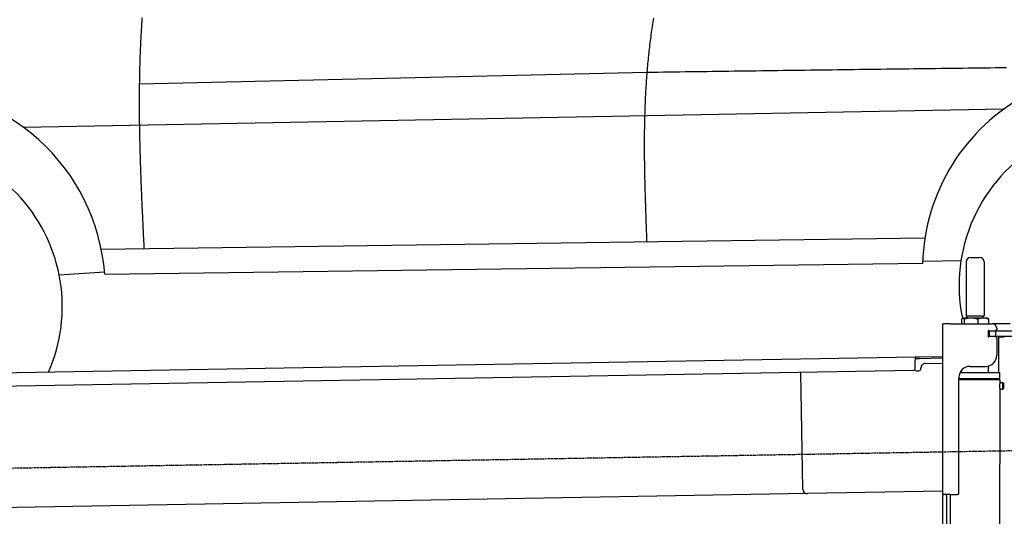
# Model space of a CAD drawing. Extents: x 562 to 7231, y 5417 to 12926.
# Tile 38 of 61: x 2393 to 4585, y 10174 to 11279. Entities that reach past the tile are written whole.
import ezdxf

# ---------------------------------------------------------------- set-up
doc = ezdxf.new("R2010")
doc.units = 0
doc.linetypes.add('GEN3', pattern=[6.25, 5, -1.25])
doc.layers.get('0').update_dxf_attribs({"linetype": 'CONTINUOUS'})
doc.layers.add('3', color=6, linetype='GEN3')
doc.layers.add('CAR', color=10, linetype='CONTINUOUS')

msp = doc.modelspace()

# ---------------------------------------------------------------- linework, layer by layer
for p, q in [((4499.567, 10739.979), (4499.567, 10619.979)), ((4509.567, 10749.979), (4529.567, 10749.979)), ((4539.567, 10739.979), (4539.567, 10619.979)), ((4489.65, 10612.523), (4489.65, 10602.479)), ((4492.067, 10614.979), (4491.606, 10614.713)), ((4492.52, 10614.979), (4492.067, 10614.979)), ((4510.348, 10614.979), (4492.52, 10614.979)), ((4495.389, 10612.523), (4495.389, 10602.479)), ((4499.567, 10619.979), (4539.567, 10619.979)), ((4501.567, 10614.979), (4501.567, 10619.979)), ((4537.395, 10614.979), (4510.348, 10614.979)), ((4525.306, 10612.523), (4525.306, 10602.479)), ((4547.067, 10614.979), (4537.395, 10614.979)), ((4537.567, 10614.979), (4537.567, 10619.979)), ((4547.067, 10614.979), (4547.527, 10614.713)), ((4549.483, 10612.523), (4549.483, 10602.479)), ((4447.567, 10222.479), (4447.567, 10602.479)), ((4463.567, 10602.479), (4447.567, 10602.479)), ((4447.567, 10222.479), (4447.567, 10602.479)), ((4463.567, 10602.479), (4557.567, 10602.479)), ((4550.567, 10585.979), (4548.701, 10585.979)), ((4550.567, 10585.979), (4551.567, 10585.979)), ((4550.567, 10585.979), (4550.567, 10573.979)), ((4564.567, 10585.979), (4551.567, 10585.979)), ((4552.212, 10586.479), (4564.567, 10586.479)), ((4597.567, 10602.479), (4557.567, 10602.479)), ((4564.567, 10585.979), (4565.567, 10585.979)), ((4567.737, 10585.979), (4565.567, 10585.979)), ((4565.567, 10573.979), (4565.567, 10585.979)), ((4567.567, 10592.479), (4567.567, 10589.479)), ((4603.396, 10585.979), (4567.737, 10585.979)), ((4548.681, 10573.979), (4548.567, 10573.979)), ((4550.567, 10573.979), (4548.681, 10573.979)), ((4549.567, 10576.625), (4549.567, 10583.833)), ((4551.567, 10573.979), (4550.567, 10573.979)), ((4552.212, 10573.979), (4551.567, 10573.979)), ((4564.567, 10573.979), (4552.212, 10573.979)), ((4565.567, 10573.979), (4564.567, 10573.979)), ((4565.567, 10573.979), (4567.737, 10573.979)), ((4567.567, 10570.979), (4567.567, 10532.479)), ((4603.396, 10573.979), (4567.737, 10573.979)), ((4572.567, 10493.897), (4572.567, 10572.479)), ((4584.567, 10572.479), (4572.567, 10572.479)), ((1732.775, 10482.073), (4386.088, 10528.386)), ((4386.088, 10528.386), (4396.086, 10528.561)), ((4386.088, 10528.386), (4386.228, 10520.388)), ((4396.156, 10524.561), (4386.158, 10524.387)), ((4386.524, 10503.39), (4386.228, 10520.388)), ((4396.086, 10528.561), (4445.887, 10529.43)), ((4447.567, 10525.459), (4396.156, 10524.561)), ((4381.612, 10498.304), (1732.775, 10452.068)), ((4389.129, 10497.435), (4394.128, 10497.522)), ((4399.04, 10502.608), (4399.022, 10503.608)), ((4408.846, 10513.781), (4447.567, 10514.457)), ((4489.567, 10494.025), (4489.574, 10498.736)), ((4508.567, 10507.479), (4542.567, 10507.479)), ((4549.567, 10493.933), (4549.589, 10508.486)), ((4136.188, 10233.98), (4131.65, 10493.941)), ((4483.567, 10225.479), (4483.567, 10482.479)), ((4483.567, 10225.479), (4483.567, 10482.479)), ((4483.567, 10480.767), (4574.546, 10480.626)), ((4483.567, 10479.035), (4571.543, 10478.899)), ((4571.543, 10478.899), (4483.567, 10479.035)), ((4574.541, 10477.162), (4483.567, 10477.303)), ((4486.395, 10494.03), (4574.567, 10493.894)), ((4571.543, 10478.899), (4574.546, 10480.626)), ((4571.543, 10478.899), (4574.541, 10477.162)), ((4572.567, 10478.306), (4572.567, 10479.488)), ((4574.541, 10477.162), (4574.532, 10471.394)), ((4574.546, 10480.626), (4574.567, 10493.894)), ((4574.509, 10456.394), (4571.788, 8191.896)), ((4574.509, 10456.394), (4581.509, 10456.384)), ((4574.532, 10471.394), (4581.532, 10471.383)), ((4581.509, 10456.384), (4581.532, 10471.383)), ((4582.51, 10457.382), (4581.509, 10456.384)), ((4582.53, 10470.382), (4581.532, 10471.383)), ((4582.53, 10470.382), (4582.51, 10457.382)), ((4146.361, 10224.156), (1732.775, 10182.027)), ((4447.567, 10229.414), (4146.361, 10224.156)), ((4447.567, 10222.479), (4447.567, 10219.479)), ((4463.567, 10222.479), (4447.567, 10222.479)), ((4447.567, 10222.479), (4447.567, 10219.479)), ((4463.567, 10222.479), (4447.567, 10222.479)), ((4447.567, 8072.479), (4447.567, 10219.479)), ((4455.567, 10219.479), (4455.567, 10222.479)), ((4455.567, 10219.479), (4455.567, 10222.479)), ((4455.567, 10219.479), (4455.567, 8072.479)), ((4464.148, 10222.479), (4461.788, 8192.066)), ((4463.567, 10222.479), (4480.567, 10222.479)), ((4463.567, 10222.479), (4480.567, 10222.479))]:
    msp.add_line(p, q)
for points in [[(4492.52, 10615, 0), (4492.49, 10615, 0), (4492.46, 10615, 0), (4492.43, 10615, 0), (4492.4, 10615, 0), (4492.37, 10615, 0), (4492.35, 10615, 0), (4492.32, 10615, 0), (4492.29, 10615, 0), (4492.26, 10615, 0), (4492.23, 10615, 0), (4492.2, 10614.9, 0), (4492.17, 10614.9, 0), (4492.14, 10614.9, 0), (4492.11, 10614.9, 0), (4492.08, 10614.9, 0), (4492.06, 10614.9, 0), (4492.03, 10614.9, 0), (4492, 10614.9, 0), (4491.97, 10614.9, 0), (4491.94, 10614.9, 0), (4491.91, 10614.9, 0), (4491.88, 10614.8, 0), (4491.85, 10614.8, 0), (4491.82, 10614.8, 0), (4491.8, 10614.8, 0), (4491.77, 10614.8, 0), (4491.74, 10614.8, 0), (4491.71, 10614.8, 0), (4491.68, 10614.8, 0), (4491.65, 10614.7, 0), (4491.62, 10614.7, 0), (4491.59, 10614.7, 0), (4491.56, 10614.7, 0), (4491.53, 10614.7, 0), (4491.5, 10614.7, 0), (4491.48, 10614.6, 0), (4491.45, 10614.6, 0), (4491.42, 10614.6, 0), (4491.39, 10614.6, 0), (4491.36, 10614.6, 0), (4491.33, 10614.5, 0), (4491.3, 10614.5, 0), (4491.27, 10614.5, 0), (4491.24, 10614.5, 0), (4491.21, 10614.4, 0), (4491.18, 10614.4, 0), (4491.15, 10614.4, 0), (4491.12, 10614.4, 0), (4491.09, 10614.3, 0), (4491.06, 10614.3, 0), (4491.03, 10614.3, 0), (4491, 10614.3, 0), (4490.97, 10614.2, 0), (4490.94, 10614.2, 0), (4490.91, 10614.2, 0), (4490.88, 10614.1, 0), (4490.85, 10614.1, 0), (4490.82, 10614.1, 0), (4490.79, 10614, 0), (4490.76, 10614, 0), (4490.73, 10614, 0), (4490.7, 10614, 0), (4490.67, 10613.9, 0), (4490.64, 10613.9, 0), (4490.61, 10613.8, 0), (4490.58, 10613.8, 0), (4490.55, 10613.8, 0), (4490.52, 10613.7, 0), (4490.49, 10613.7, 0), (4490.46, 10613.7, 0), (4490.42, 10613.6, 0), (4490.39, 10613.6, 0), (4490.36, 10613.5, 0), (4490.33, 10613.5, 0), (4490.3, 10613.5, 0), (4490.27, 10613.4, 0), (4490.24, 10613.4, 0), (4490.2, 10613.3, 0), (4490.17, 10613.3, 0), (4490.14, 10613.3, 0), (4490.11, 10613.2, 0), (4490.08, 10613.2, 0), (4490.04, 10613.1, 0), (4490.01, 10613.1, 0), (4489.98, 10613, 0), (4489.95, 10613, 0), (4489.91, 10612.9, 0), (4489.88, 10612.9, 0), (4489.85, 10612.8, 0), (4489.82, 10612.8, 0), (4489.78, 10612.7, 0), (4489.75, 10612.7, 0), (4489.72, 10612.6, 0), (4489.68, 10612.6, 0), (4489.65, 10612.5, 0)], [(4495.39, 10612.5, 0), (4495.36, 10612.6, 0), (4495.32, 10612.6, 0), (4495.29, 10612.7, 0), (4495.26, 10612.7, 0), (4495.22, 10612.8, 0), (4495.19, 10612.8, 0), (4495.16, 10612.9, 0), (4495.12, 10612.9, 0), (4495.09, 10613, 0), (4495.06, 10613, 0), (4495.03, 10613.1, 0), (4494.99, 10613.1, 0), (4494.96, 10613.2, 0), (4494.93, 10613.2, 0), (4494.9, 10613.3, 0), (4494.87, 10613.3, 0), (4494.83, 10613.3, 0), (4494.8, 10613.4, 0), (4494.77, 10613.4, 0), (4494.74, 10613.5, 0), (4494.71, 10613.5, 0), (4494.68, 10613.5, 0), (4494.65, 10613.6, 0), (4494.61, 10613.6, 0), (4494.58, 10613.7, 0), (4494.55, 10613.7, 0), (4494.52, 10613.7, 0), (4494.49, 10613.8, 0), (4494.46, 10613.8, 0), (4494.43, 10613.8, 0), (4494.4, 10613.9, 0), (4494.37, 10613.9, 0), (4494.34, 10614, 0), (4494.31, 10614, 0), (4494.28, 10614, 0), (4494.25, 10614, 0), (4494.22, 10614.1, 0), (4494.19, 10614.1, 0), (4494.16, 10614.1, 0), (4494.13, 10614.2, 0), (4494.1, 10614.2, 0), (4494.07, 10614.2, 0), (4494.04, 10614.3, 0), (4494.01, 10614.3, 0), (4493.98, 10614.3, 0), (4493.95, 10614.3, 0), (4493.92, 10614.4, 0), (4493.89, 10614.4, 0), (4493.86, 10614.4, 0), (4493.83, 10614.4, 0), (4493.8, 10614.5, 0), (4493.77, 10614.5, 0), (4493.74, 10614.5, 0), (4493.71, 10614.5, 0), (4493.68, 10614.6, 0), (4493.65, 10614.6, 0), (4493.62, 10614.6, 0), (4493.59, 10614.6, 0), (4493.56, 10614.6, 0), (4493.53, 10614.7, 0), (4493.51, 10614.7, 0), (4493.48, 10614.7, 0), (4493.45, 10614.7, 0), (4493.42, 10614.7, 0), (4493.39, 10614.7, 0), (4493.36, 10614.8, 0), (4493.33, 10614.8, 0), (4493.3, 10614.8, 0), (4493.27, 10614.8, 0), (4493.24, 10614.8, 0), (4493.21, 10614.8, 0), (4493.19, 10614.8, 0), (4493.16, 10614.8, 0), (4493.13, 10614.9, 0), (4493.1, 10614.9, 0), (4493.07, 10614.9, 0), (4493.04, 10614.9, 0), (4493.01, 10614.9, 0), (4492.98, 10614.9, 0), (4492.95, 10614.9, 0), (4492.93, 10614.9, 0), (4492.9, 10614.9, 0), (4492.87, 10614.9, 0), (4492.84, 10614.9, 0), (4492.81, 10615, 0), (4492.78, 10615, 0), (4492.75, 10615, 0), (4492.72, 10615, 0), (4492.69, 10615, 0), (4492.66, 10615, 0), (4492.64, 10615, 0), (4492.61, 10615, 0), (4492.58, 10615, 0), (4492.55, 10615, 0), (4492.52, 10615, 0)], [(4510.35, 10615, 0), (4510.2, 10615, 0), (4510.04, 10615, 0), (4509.89, 10615, 0), (4509.74, 10615, 0), (4509.59, 10615, 0), (4509.44, 10615, 0), (4509.29, 10615, 0), (4509.14, 10615, 0), (4508.99, 10615, 0), (4508.84, 10615, 0), (4508.68, 10614.9, 0), (4508.53, 10614.9, 0), (4508.38, 10614.9, 0), (4508.23, 10614.9, 0), (4508.08, 10614.9, 0), (4507.93, 10614.9, 0), (4507.78, 10614.9, 0), (4507.63, 10614.9, 0), (4507.48, 10614.9, 0), (4507.33, 10614.9, 0), (4507.18, 10614.9, 0), (4507.03, 10614.8, 0), (4506.87, 10614.8, 0), (4506.72, 10614.8, 0), (4506.57, 10614.8, 0), (4506.42, 10614.8, 0), (4506.27, 10614.8, 0), (4506.12, 10614.8, 0), (4505.97, 10614.8, 0), (4505.82, 10614.7, 0), (4505.66, 10614.7, 0), (4505.51, 10614.7, 0), (4505.36, 10614.7, 0), (4505.21, 10614.7, 0), (4505.06, 10614.7, 0), (4504.91, 10614.6, 0), (4504.75, 10614.6, 0), (4504.6, 10614.6, 0), (4504.45, 10614.6, 0), (4504.29, 10614.6, 0), (4504.14, 10614.5, 0), (4503.99, 10614.5, 0), (4503.84, 10614.5, 0), (4503.68, 10614.5, 0), (4503.53, 10614.4, 0), (4503.37, 10614.4, 0), (4503.22, 10614.4, 0), (4503.06, 10614.4, 0), (4502.91, 10614.3, 0), (4502.75, 10614.3, 0), (4502.6, 10614.3, 0), (4502.44, 10614.3, 0), (4502.29, 10614.2, 0), (4502.13, 10614.2, 0), (4501.98, 10614.2, 0), (4501.82, 10614.1, 0), (4501.66, 10614.1, 0), (4501.5, 10614.1, 0), (4501.35, 10614, 0), (4501.19, 10614, 0), (4501.03, 10614, 0), (4500.87, 10614, 0), (4500.71, 10613.9, 0), (4500.55, 10613.9, 0), (4500.39, 10613.8, 0), (4500.23, 10613.8, 0), (4500.07, 10613.8, 0), (4499.91, 10613.7, 0), (4499.75, 10613.7, 0), (4499.59, 10613.7, 0), (4499.43, 10613.6, 0), (4499.27, 10613.6, 0), (4499.1, 10613.5, 0), (4498.94, 10613.5, 0), (4498.78, 10613.5, 0), (4498.61, 10613.4, 0), (4498.45, 10613.4, 0), (4498.28, 10613.3, 0), (4498.12, 10613.3, 0), (4497.95, 10613.3, 0), (4497.78, 10613.2, 0), (4497.62, 10613.2, 0), (4497.45, 10613.1, 0), (4497.28, 10613.1, 0), (4497.11, 10613, 0), (4496.94, 10613, 0), (4496.77, 10612.9, 0), (4496.6, 10612.9, 0), (4496.43, 10612.8, 0), (4496.26, 10612.8, 0), (4496.08, 10612.7, 0), (4495.91, 10612.7, 0), (4495.74, 10612.6, 0), (4495.56, 10612.6, 0), (4495.39, 10612.5, 0)], [(4525.31, 10612.5, 0), (4525.13, 10612.6, 0), (4524.96, 10612.6, 0), (4524.78, 10612.7, 0), (4524.61, 10612.7, 0), (4524.44, 10612.8, 0), (4524.27, 10612.8, 0), (4524.1, 10612.9, 0), (4523.92, 10612.9, 0), (4523.75, 10613, 0), (4523.59, 10613, 0), (4523.42, 10613.1, 0), (4523.25, 10613.1, 0), (4523.08, 10613.2, 0), (4522.91, 10613.2, 0), (4522.75, 10613.3, 0), (4522.58, 10613.3, 0), (4522.41, 10613.3, 0), (4522.25, 10613.4, 0), (4522.08, 10613.4, 0), (4521.92, 10613.5, 0), (4521.76, 10613.5, 0), (4521.59, 10613.5, 0), (4521.43, 10613.6, 0), (4521.27, 10613.6, 0), (4521.11, 10613.7, 0), (4520.94, 10613.7, 0), (4520.78, 10613.7, 0), (4520.62, 10613.8, 0), (4520.46, 10613.8, 0), (4520.3, 10613.8, 0), (4520.14, 10613.9, 0), (4519.98, 10613.9, 0), (4519.82, 10614, 0), (4519.66, 10614, 0), (4519.51, 10614, 0), (4519.35, 10614, 0), (4519.19, 10614.1, 0), (4519.03, 10614.1, 0), (4518.88, 10614.1, 0), (4518.72, 10614.2, 0), (4518.56, 10614.2, 0), (4518.41, 10614.2, 0), (4518.25, 10614.3, 0), (4518.1, 10614.3, 0), (4517.94, 10614.3, 0), (4517.79, 10614.3, 0), (4517.63, 10614.4, 0), (4517.48, 10614.4, 0), (4517.32, 10614.4, 0), (4517.17, 10614.4, 0), (4517.01, 10614.5, 0), (4516.86, 10614.5, 0), (4516.71, 10614.5, 0), (4516.55, 10614.5, 0), (4516.4, 10614.6, 0), (4516.25, 10614.6, 0), (4516.1, 10614.6, 0), (4515.94, 10614.6, 0), (4515.79, 10614.6, 0), (4515.64, 10614.7, 0), (4515.49, 10614.7, 0), (4515.33, 10614.7, 0), (4515.18, 10614.7, 0), (4515.03, 10614.7, 0), (4514.88, 10614.7, 0), (4514.73, 10614.8, 0), (4514.58, 10614.8, 0), (4514.42, 10614.8, 0), (4514.27, 10614.8, 0), (4514.12, 10614.8, 0), (4513.97, 10614.8, 0), (4513.82, 10614.8, 0), (4513.67, 10614.8, 0), (4513.52, 10614.9, 0), (4513.37, 10614.9, 0), (4513.22, 10614.9, 0), (4513.07, 10614.9, 0), (4512.92, 10614.9, 0), (4512.76, 10614.9, 0), (4512.61, 10614.9, 0), (4512.46, 10614.9, 0), (4512.31, 10614.9, 0), (4512.16, 10614.9, 0), (4512.01, 10614.9, 0), (4511.86, 10615, 0), (4511.71, 10615, 0), (4511.56, 10615, 0), (4511.41, 10615, 0), (4511.26, 10615, 0), (4511.1, 10615, 0), (4510.95, 10615, 0), (4510.8, 10615, 0), (4510.65, 10615, 0), (4510.5, 10615, 0), (4510.35, 10615, 0)], [(4537.39, 10615, 0), (4537.27, 10615, 0), (4537.15, 10615, 0), (4537.03, 10615, 0), (4536.91, 10615, 0), (4536.78, 10615, 0), (4536.66, 10615, 0), (4536.54, 10615, 0), (4536.42, 10615, 0), (4536.29, 10615, 0), (4536.17, 10615, 0), (4536.05, 10614.9, 0), (4535.93, 10614.9, 0), (4535.81, 10614.9, 0), (4535.69, 10614.9, 0), (4535.56, 10614.9, 0), (4535.44, 10614.9, 0), (4535.32, 10614.9, 0), (4535.2, 10614.9, 0), (4535.08, 10614.9, 0), (4534.95, 10614.9, 0), (4534.83, 10614.9, 0), (4534.71, 10614.8, 0), (4534.59, 10614.8, 0), (4534.47, 10614.8, 0), (4534.34, 10614.8, 0), (4534.22, 10614.8, 0), (4534.1, 10614.8, 0), (4533.98, 10614.8, 0), (4533.86, 10614.8, 0), (4533.73, 10614.7, 0), (4533.61, 10614.7, 0), (4533.49, 10614.7, 0), (4533.37, 10614.7, 0), (4533.24, 10614.7, 0), (4533.12, 10614.7, 0), (4533, 10614.6, 0), (4532.87, 10614.6, 0), (4532.75, 10614.6, 0), (4532.63, 10614.6, 0), (4532.5, 10614.6, 0), (4532.38, 10614.5, 0), (4532.26, 10614.5, 0), (4532.13, 10614.5, 0), (4532.01, 10614.5, 0), (4531.88, 10614.4, 0), (4531.76, 10614.4, 0), (4531.63, 10614.4, 0), (4531.51, 10614.4, 0), (4531.38, 10614.3, 0), (4531.26, 10614.3, 0), (4531.13, 10614.3, 0), (4531.01, 10614.3, 0), (4530.88, 10614.2, 0), (4530.76, 10614.2, 0), (4530.63, 10614.2, 0), (4530.5, 10614.1, 0), (4530.38, 10614.1, 0), (4530.25, 10614.1, 0), (4530.12, 10614, 0), (4529.99, 10614, 0), (4529.87, 10614, 0), (4529.74, 10614, 0), (4529.61, 10613.9, 0), (4529.48, 10613.9, 0), (4529.35, 10613.8, 0), (4529.22, 10613.8, 0), (4529.09, 10613.8, 0), (4528.96, 10613.7, 0), (4528.83, 10613.7, 0), (4528.7, 10613.7, 0), (4528.57, 10613.6, 0), (4528.44, 10613.6, 0), (4528.31, 10613.5, 0), (4528.18, 10613.5, 0), (4528.04, 10613.5, 0), (4527.91, 10613.4, 0), (4527.78, 10613.4, 0), (4527.64, 10613.3, 0), (4527.51, 10613.3, 0), (4527.37, 10613.3, 0), (4527.24, 10613.2, 0), (4527.1, 10613.2, 0), (4526.97, 10613.1, 0), (4526.83, 10613.1, 0), (4526.7, 10613, 0), (4526.56, 10613, 0), (4526.42, 10612.9, 0), (4526.28, 10612.9, 0), (4526.15, 10612.8, 0), (4526.01, 10612.8, 0), (4525.87, 10612.7, 0), (4525.73, 10612.7, 0), (4525.59, 10612.6, 0), (4525.45, 10612.6, 0), (4525.31, 10612.5, 0)], [(4549.48, 10612.5, 0), (4549.34, 10612.6, 0), (4549.2, 10612.6, 0), (4549.06, 10612.7, 0), (4548.92, 10612.7, 0), (4548.78, 10612.8, 0), (4548.64, 10612.8, 0), (4548.5, 10612.9, 0), (4548.37, 10612.9, 0), (4548.23, 10613, 0), (4548.09, 10613, 0), (4547.96, 10613.1, 0), (4547.82, 10613.1, 0), (4547.68, 10613.2, 0), (4547.55, 10613.2, 0), (4547.41, 10613.3, 0), (4547.28, 10613.3, 0), (4547.15, 10613.3, 0), (4547.01, 10613.4, 0), (4546.88, 10613.4, 0), (4546.75, 10613.5, 0), (4546.61, 10613.5, 0), (4546.48, 10613.5, 0), (4546.35, 10613.6, 0), (4546.22, 10613.6, 0), (4546.09, 10613.7, 0), (4545.96, 10613.7, 0), (4545.83, 10613.7, 0), (4545.7, 10613.8, 0), (4545.57, 10613.8, 0), (4545.44, 10613.8, 0), (4545.31, 10613.9, 0), (4545.18, 10613.9, 0), (4545.05, 10614, 0), (4544.92, 10614, 0), (4544.8, 10614, 0), (4544.67, 10614, 0), (4544.54, 10614.1, 0), (4544.41, 10614.1, 0), (4544.29, 10614.1, 0), (4544.16, 10614.2, 0), (4544.03, 10614.2, 0), (4543.91, 10614.2, 0), (4543.78, 10614.3, 0), (4543.66, 10614.3, 0), (4543.53, 10614.3, 0), (4543.41, 10614.3, 0), (4543.28, 10614.4, 0), (4543.16, 10614.4, 0), (4543.03, 10614.4, 0), (4542.91, 10614.4, 0), (4542.78, 10614.5, 0), (4542.66, 10614.5, 0), (4542.53, 10614.5, 0), (4542.41, 10614.5, 0), (4542.29, 10614.6, 0), (4542.16, 10614.6, 0), (4542.04, 10614.6, 0), (4541.92, 10614.6, 0), (4541.79, 10614.6, 0), (4541.67, 10614.7, 0), (4541.55, 10614.7, 0), (4541.42, 10614.7, 0), (4541.3, 10614.7, 0), (4541.18, 10614.7, 0), (4541.06, 10614.7, 0), (4540.93, 10614.8, 0), (4540.81, 10614.8, 0), (4540.69, 10614.8, 0), (4540.57, 10614.8, 0), (4540.45, 10614.8, 0), (4540.32, 10614.8, 0), (4540.2, 10614.8, 0), (4540.08, 10614.8, 0), (4539.96, 10614.9, 0), (4539.84, 10614.9, 0), (4539.71, 10614.9, 0), (4539.59, 10614.9, 0), (4539.47, 10614.9, 0), (4539.35, 10614.9, 0), (4539.23, 10614.9, 0), (4539.1, 10614.9, 0), (4538.98, 10614.9, 0), (4538.86, 10614.9, 0), (4538.74, 10614.9, 0), (4538.62, 10615, 0), (4538.49, 10615, 0), (4538.37, 10615, 0), (4538.25, 10615, 0), (4538.13, 10615, 0), (4538.01, 10615, 0), (4537.88, 10615, 0), (4537.76, 10615, 0), (4537.64, 10615, 0), (4537.52, 10615, 0), (4537.39, 10615, 0)], [(4547.53, 10614.7, 0), (4547.55, 10614.7, 0), (4547.57, 10614.7, 0), (4547.59, 10614.7, 0), (4547.61, 10614.7, 0), (4547.62, 10614.7, 0), (4547.64, 10614.6, 0), (4547.66, 10614.6, 0), (4547.68, 10614.6, 0), (4547.7, 10614.6, 0), (4547.72, 10614.6, 0), (4547.74, 10614.6, 0), (4547.76, 10614.6, 0), (4547.78, 10614.5, 0), (4547.8, 10614.5, 0), (4547.82, 10614.5, 0), (4547.84, 10614.5, 0), (4547.86, 10614.5, 0), (4547.88, 10614.5, 0), (4547.9, 10614.5, 0), (4547.92, 10614.4, 0), (4547.94, 10614.4, 0), (4547.96, 10614.4, 0), (4547.98, 10614.4, 0), (4548, 10614.4, 0), (4548.02, 10614.4, 0), (4548.04, 10614.3, 0), (4548.06, 10614.3, 0), (4548.08, 10614.3, 0), (4548.1, 10614.3, 0), (4548.12, 10614.3, 0), (4548.14, 10614.3, 0), (4548.16, 10614.2, 0), (4548.18, 10614.2, 0), (4548.2, 10614.2, 0), (4548.22, 10614.2, 0), (4548.24, 10614.2, 0), (4548.26, 10614.1, 0), (4548.28, 10614.1, 0), (4548.3, 10614.1, 0), (4548.32, 10614.1, 0), (4548.34, 10614.1, 0), (4548.36, 10614, 0), (4548.38, 10614, 0), (4548.4, 10614, 0), (4548.42, 10614, 0), (4548.44, 10613.9, 0), (4548.46, 10613.9, 0), (4548.48, 10613.9, 0), (4548.5, 10613.9, 0), (4548.52, 10613.9, 0), (4548.54, 10613.8, 0), (4548.56, 10613.8, 0), (4548.58, 10613.8, 0), (4548.6, 10613.8, 0), (4548.62, 10613.7, 0), (4548.64, 10613.7, 0), (4548.67, 10613.7, 0), (4548.69, 10613.7, 0), (4548.71, 10613.6, 0), (4548.73, 10613.6, 0), (4548.75, 10613.6, 0), (4548.77, 10613.6, 0), (4548.79, 10613.5, 0), (4548.81, 10613.5, 0), (4548.83, 10613.5, 0), (4548.85, 10613.4, 0), (4548.87, 10613.4, 0), (4548.9, 10613.4, 0), (4548.92, 10613.4, 0), (4548.94, 10613.3, 0), (4548.96, 10613.3, 0), (4548.98, 10613.3, 0), (4549, 10613.2, 0), (4549.02, 10613.2, 0), (4549.04, 10613.2, 0), (4549.07, 10613.2, 0), (4549.09, 10613.1, 0), (4549.11, 10613.1, 0), (4549.13, 10613.1, 0), (4549.15, 10613, 0), (4549.17, 10613, 0), (4549.2, 10613, 0), (4549.22, 10612.9, 0), (4549.24, 10612.9, 0), (4549.26, 10612.9, 0), (4549.28, 10612.8, 0), (4549.31, 10612.8, 0), (4549.33, 10612.8, 0), (4549.35, 10612.7, 0), (4549.37, 10612.7, 0), (4549.39, 10612.7, 0), (4549.42, 10612.6, 0), (4549.44, 10612.6, 0), (4549.46, 10612.6, 0), (4549.48, 10612.5, 0)], [(4574.53, 10471.4, 0), (4574.53, 10471.4, 0), (4574.53, 10471.4, 0), (4574.53, 10471.4, 0), (4574.53, 10471.4, 0), (4574.53, 10471.4, 0), (4574.53, 10471.4, 0), (4574.53, 10471.4, 0), (4574.53, 10471.4, 0), (4574.53, 10471.4, 0), (4574.53, 10471.4, 0), (4574.53, 10471.4, 0), (4574.53, 10471.4, 0), (4574.53, 10471.4, 0), (4574.53, 10471.4, 0), (4574.53, 10471.4, 0), (4574.53, 10471.4, 0), (4574.53, 10471.4, 0), (4574.53, 10471.4, 0), (4574.53, 10471.4, 0), (4574.53, 10471.4, 0), (4574.53, 10471.4, 0), (4574.53, 10471.4, 0), (4574.53, 10471.3, 0), (4574.52, 10471.3, 0), (4574.52, 10471.3, 0), (4574.52, 10471.3, 0), (4574.52, 10471.3, 0), (4574.52, 10471.3, 0), (4574.52, 10471.3, 0), (4574.52, 10471.3, 0), (4574.52, 10471.3, 0), (4574.52, 10471.3, 0), (4574.52, 10471.3, 0), (4574.52, 10471.3, 0), (4574.52, 10471.3, 0), (4574.52, 10471.3, 0), (4574.51, 10471.3, 0), (4574.51, 10471.3, 0), (4574.51, 10471.3, 0), (4574.51, 10471.3, 0), (4574.51, 10471.2, 0), (4574.51, 10471.2, 0), (4574.51, 10471.2, 0), (4574.51, 10471.2, 0), (4574.51, 10471.2, 0), (4574.51, 10471.2, 0), (4574.5, 10471.2, 0), (4574.5, 10471.2, 0), (4574.5, 10471.2, 0), (4574.5, 10471.2, 0), (4574.5, 10471.2, 0), (4574.5, 10471.2, 0), (4574.5, 10471.1, 0), (4574.5, 10471.1, 0), (4574.5, 10471.1, 0), (4574.49, 10471.1, 0), (4574.49, 10471.1, 0), (4574.49, 10471.1, 0), (4574.49, 10471.1, 0), (4574.49, 10471.1, 0), (4574.49, 10471.1, 0), (4574.49, 10471, 0), (4574.48, 10471, 0), (4574.48, 10471, 0), (4574.48, 10471, 0), (4574.48, 10471, 0), (4574.48, 10471, 0), (4574.48, 10471, 0), (4574.47, 10471, 0), (4574.47, 10471, 0), (4574.47, 10470.9, 0), (4574.47, 10470.9, 0), (4574.47, 10470.9, 0), (4574.47, 10470.9, 0), (4574.46, 10470.9, 0), (4574.46, 10470.9, 0), (4574.46, 10470.9, 0), (4574.46, 10470.8, 0), (4574.46, 10470.8, 0), (4574.46, 10470.8, 0), (4574.45, 10470.8, 0), (4574.45, 10470.8, 0), (4574.45, 10470.8, 0), (4574.45, 10470.8, 0), (4574.45, 10470.7, 0), (4574.44, 10470.7, 0), (4574.44, 10470.7, 0), (4574.44, 10470.7, 0), (4574.44, 10470.7, 0), (4574.44, 10470.7, 0), (4574.43, 10470.6, 0), (4574.43, 10470.6, 0), (4574.43, 10470.6, 0), (4574.43, 10470.6, 0), (4574.43, 10470.6, 0), (4574.42, 10470.6, 0), (4574.42, 10470.5, 0), (4574.42, 10470.5, 0), (4574.42, 10470.5, 0), (4574.42, 10470.5, 0), (4574.41, 10470.5, 0), (4574.41, 10470.5, 0), (4574.41, 10470.4, 0), (4574.41, 10470.4, 0), (4574.4, 10470.4, 0), (4574.4, 10470.4, 0), (4574.4, 10470.4, 0), (4574.4, 10470.3, 0), (4574.4, 10470.3, 0), (4574.39, 10470.3, 0), (4574.39, 10470.3, 0), (4574.39, 10470.3, 0), (4574.39, 10470.3, 0), (4574.38, 10470.2, 0), (4574.38, 10470.2, 0), (4574.38, 10470.2, 0), (4574.38, 10470.2, 0), (4574.37, 10470.1, 0), (4574.37, 10470.1, 0), (4574.37, 10470.1, 0), (4574.37, 10470.1, 0), (4574.36, 10470.1, 0), (4574.36, 10470, 0), (4574.36, 10470, 0), (4574.36, 10470, 0), (4574.35, 10470, 0), (4574.35, 10470, 0), (4574.35, 10469.9, 0), (4574.35, 10469.9, 0), (4574.35, 10469.9, 0), (4574.34, 10469.9, 0), (4574.34, 10469.9, 0), (4574.34, 10469.8, 0), (4574.34, 10469.8, 0), (4574.33, 10469.8, 0), (4574.33, 10469.8, 0), (4574.33, 10469.7, 0), (4574.33, 10469.7, 0), (4574.32, 10469.7, 0), (4574.32, 10469.7, 0), (4574.32, 10469.6, 0), (4574.32, 10469.6, 0), (4574.31, 10469.6, 0), (4574.31, 10469.6, 0), (4574.31, 10469.6, 0), (4574.31, 10469.5, 0), (4574.3, 10469.5, 0), (4574.3, 10469.5, 0), (4574.3, 10469.5, 0), (4574.3, 10469.4, 0), (4574.29, 10469.4, 0), (4574.29, 10469.4, 0), (4574.29, 10469.4, 0), (4574.29, 10469.3, 0), (4574.28, 10469.3, 0), (4574.28, 10469.3, 0), (4574.28, 10469.3, 0), (4574.28, 10469.2, 0), (4574.27, 10469.2, 0), (4574.27, 10469.2, 0), (4574.27, 10469.2, 0), (4574.27, 10469.1, 0), (4574.26, 10469.1, 0), (4574.26, 10469.1, 0), (4574.26, 10469.1, 0), (4574.26, 10469, 0), (4574.25, 10469, 0), (4574.25, 10469, 0), (4574.25, 10469, 0), (4574.25, 10468.9, 0), (4574.24, 10468.9, 0), (4574.24, 10468.9, 0), (4574.24, 10468.8, 0), (4574.24, 10468.8, 0), (4574.23, 10468.8, 0), (4574.23, 10468.8, 0), (4574.23, 10468.7, 0), (4574.23, 10468.7, 0), (4574.22, 10468.7, 0), (4574.22, 10468.7, 0), (4574.22, 10468.6, 0), (4574.22, 10468.6, 0), (4574.21, 10468.6, 0), (4574.21, 10468.5, 0), (4574.21, 10468.5, 0), (4574.21, 10468.5, 0), (4574.2, 10468.5, 0), (4574.2, 10468.4, 0), (4574.2, 10468.4, 0), (4574.2, 10468.4, 0), (4574.19, 10468.3, 0), (4574.19, 10468.3, 0), (4574.19, 10468.3, 0), (4574.19, 10468.2, 0), (4574.18, 10468.2, 0), (4574.18, 10468.2, 0), (4574.18, 10468.2, 0), (4574.18, 10468.1, 0), (4574.17, 10468.1, 0), (4574.17, 10468.1, 0), (4574.17, 10468, 0), (4574.17, 10468, 0), (4574.16, 10468, 0), (4574.16, 10467.9, 0), (4574.16, 10467.9, 0), (4574.16, 10467.9, 0), (4574.16, 10467.8, 0), (4574.15, 10467.8, 0), (4574.15, 10467.8, 0), (4574.15, 10467.7, 0), (4574.15, 10467.7, 0), (4574.14, 10467.7, 0), (4574.14, 10467.6, 0), (4574.14, 10467.6, 0), (4574.14, 10467.6, 0), (4574.13, 10467.6, 0), (4574.13, 10467.5, 0), (4574.13, 10467.5, 0), (4574.13, 10467.5, 0), (4574.13, 10467.4, 0), (4574.12, 10467.4, 0), (4574.12, 10467.4, 0), (4574.12, 10467.3, 0), (4574.12, 10467.3, 0), (4574.12, 10467.3, 0), (4574.11, 10467.2, 0), (4574.11, 10467.2, 0), (4574.11, 10467.2, 0), (4574.11, 10467.1, 0), (4574.1, 10467.1, 0), (4574.1, 10467.1, 0), (4574.1, 10467, 0), (4574.1, 10467, 0), (4574.1, 10466.9, 0), (4574.09, 10466.9, 0), (4574.09, 10466.9, 0), (4574.09, 10466.8, 0), (4574.09, 10466.8, 0), (4574.09, 10466.8, 0), (4574.09, 10466.7, 0), (4574.08, 10466.7, 0), (4574.08, 10466.7, 0), (4574.08, 10466.6, 0), (4574.08, 10466.6, 0), (4574.08, 10466.6, 0), (4574.07, 10466.5, 0), (4574.07, 10466.5, 0), (4574.07, 10466.5, 0), (4574.07, 10466.4, 0), (4574.07, 10466.4, 0), (4574.07, 10466.4, 0), (4574.06, 10466.3, 0), (4574.06, 10466.3, 0), (4574.06, 10466.2, 0), (4574.06, 10466.2, 0), (4574.06, 10466.2, 0), (4574.06, 10466.1, 0), (4574.05, 10466.1, 0), (4574.05, 10466.1, 0), (4574.05, 10466, 0), (4574.05, 10466, 0), (4574.05, 10466, 0), (4574.05, 10465.9, 0), (4574.05, 10465.9, 0), (4574.05, 10465.9, 0), (4574.04, 10465.8, 0), (4574.04, 10465.8, 0), (4574.04, 10465.7, 0), (4574.04, 10465.7, 0), (4574.04, 10465.7, 0), (4574.04, 10465.6, 0), (4574.04, 10465.6, 0), (4574.04, 10465.6, 0), (4574.03, 10465.5, 0), (4574.03, 10465.5, 0), (4574.03, 10465.5, 0), (4574.03, 10465.4, 0), (4574.03, 10465.4, 0), (4574.03, 10465.3, 0), (4574.03, 10465.3, 0), (4574.03, 10465.3, 0), (4574.03, 10465.2, 0), (4574.02, 10465.2, 0), (4574.02, 10465.2, 0), (4574.02, 10465.1, 0), (4574.02, 10465.1, 0), (4574.02, 10465.1, 0), (4574.02, 10465, 0), (4574.02, 10465, 0), (4574.02, 10464.9, 0), (4574.02, 10464.9, 0), (4574.02, 10464.9, 0), (4574.02, 10464.8, 0), (4574.02, 10464.8, 0), (4574.02, 10464.8, 0), (4574.01, 10464.7, 0), (4574.01, 10464.7, 0), (4574.01, 10464.7, 0), (4574.01, 10464.6, 0), (4574.01, 10464.6, 0), (4574.01, 10464.5, 0), (4574.01, 10464.5, 0), (4574.01, 10464.5, 0), (4574.01, 10464.4, 0), (4574.01, 10464.4, 0), (4574.01, 10464.4, 0), (4574.01, 10464.3, 0), (4574.01, 10464.3, 0), (4574.01, 10464.3, 0), (4574.01, 10464.2, 0), (4574.01, 10464.2, 0), (4574.01, 10464.1, 0), (4574.01, 10464.1, 0), (4574.01, 10464.1, 0), (4574.01, 10464, 0), (4574.01, 10464, 0), (4574.01, 10464, 0), (4574.01, 10463.9, 0), (4574.01, 10463.9, 0)], [(4574.01, 10463.9, 0), (4574.01, 10463.9, 0), (4574.01, 10463.8, 0), (4574.01, 10463.8, 0), (4574.01, 10463.8, 0), (4574.01, 10463.7, 0), (4574.01, 10463.7, 0), (4574.01, 10463.6, 0), (4574.01, 10463.6, 0), (4574.01, 10463.6, 0), (4574.01, 10463.5, 0), (4574.01, 10463.5, 0), (4574.01, 10463.5, 0), (4574.01, 10463.4, 0), (4574.01, 10463.4, 0), (4574.01, 10463.4, 0), (4574.01, 10463.3, 0), (4574.01, 10463.3, 0), (4574.01, 10463.2, 0), (4574.01, 10463.2, 0), (4574.01, 10463.2, 0), (4574.01, 10463.1, 0), (4574.01, 10463.1, 0), (4574.01, 10463.1, 0), (4574.01, 10463, 0), (4574.01, 10463, 0), (4574.01, 10463, 0), (4574.01, 10462.9, 0), (4574.01, 10462.9, 0), (4574.02, 10462.8, 0), (4574.02, 10462.8, 0), (4574.02, 10462.8, 0), (4574.02, 10462.7, 0), (4574.02, 10462.7, 0), (4574.02, 10462.7, 0), (4574.02, 10462.6, 0), (4574.02, 10462.6, 0), (4574.02, 10462.6, 0), (4574.02, 10462.5, 0), (4574.02, 10462.5, 0), (4574.02, 10462.4, 0), (4574.02, 10462.4, 0), (4574.03, 10462.4, 0), (4574.03, 10462.3, 0), (4574.03, 10462.3, 0), (4574.03, 10462.3, 0), (4574.03, 10462.2, 0), (4574.03, 10462.2, 0), (4574.03, 10462.2, 0), (4574.03, 10462.1, 0), (4574.03, 10462.1, 0), (4574.04, 10462, 0), (4574.04, 10462, 0), (4574.04, 10462, 0), (4574.04, 10461.9, 0), (4574.04, 10461.9, 0), (4574.04, 10461.9, 0), (4574.04, 10461.8, 0), (4574.04, 10461.8, 0), (4574.05, 10461.8, 0), (4574.05, 10461.7, 0), (4574.05, 10461.7, 0), (4574.05, 10461.7, 0), (4574.05, 10461.6, 0), (4574.05, 10461.6, 0), (4574.05, 10461.5, 0), (4574.06, 10461.5, 0), (4574.06, 10461.5, 0), (4574.06, 10461.4, 0), (4574.06, 10461.4, 0), (4574.06, 10461.4, 0), (4574.06, 10461.3, 0), (4574.06, 10461.3, 0), (4574.07, 10461.3, 0), (4574.07, 10461.2, 0), (4574.07, 10461.2, 0), (4574.07, 10461.2, 0), (4574.07, 10461.1, 0), (4574.07, 10461.1, 0), (4574.08, 10461, 0), (4574.08, 10461, 0), (4574.08, 10461, 0), (4574.08, 10460.9, 0), (4574.08, 10460.9, 0), (4574.09, 10460.9, 0), (4574.09, 10460.8, 0), (4574.09, 10460.8, 0), (4574.09, 10460.8, 0), (4574.09, 10460.7, 0), (4574.09, 10460.7, 0), (4574.1, 10460.7, 0), (4574.1, 10460.6, 0), (4574.1, 10460.6, 0), (4574.1, 10460.6, 0), (4574.1, 10460.5, 0), (4574.11, 10460.5, 0), (4574.11, 10460.5, 0), (4574.11, 10460.4, 0), (4574.11, 10460.4, 0), (4574.12, 10460.4, 0), (4574.12, 10460.3, 0), (4574.12, 10460.3, 0), (4574.12, 10460.3, 0), (4574.12, 10460.2, 0), (4574.13, 10460.2, 0), (4574.13, 10460.2, 0), (4574.13, 10460.1, 0), (4574.13, 10460.1, 0), (4574.13, 10460.1, 0), (4574.14, 10460, 0), (4574.14, 10460, 0), (4574.14, 10460, 0), (4574.14, 10459.9, 0), (4574.15, 10459.9, 0), (4574.15, 10459.9, 0), (4574.15, 10459.9, 0), (4574.15, 10459.8, 0), (4574.15, 10459.8, 0), (4574.16, 10459.8, 0), (4574.16, 10459.7, 0), (4574.16, 10459.7, 0), (4574.16, 10459.7, 0), (4574.17, 10459.6, 0), (4574.17, 10459.6, 0), (4574.17, 10459.6, 0), (4574.17, 10459.5, 0), (4574.18, 10459.5, 0), (4574.18, 10459.5, 0), (4574.18, 10459.5, 0), (4574.18, 10459.4, 0), (4574.19, 10459.4, 0), (4574.19, 10459.4, 0), (4574.19, 10459.3, 0), (4574.19, 10459.3, 0), (4574.19, 10459.3, 0), (4574.2, 10459.3, 0), (4574.2, 10459.2, 0), (4574.2, 10459.2, 0), (4574.2, 10459.2, 0), (4574.21, 10459.1, 0), (4574.21, 10459.1, 0), (4574.21, 10459.1, 0), (4574.21, 10459.1, 0), (4574.22, 10459, 0), (4574.22, 10459, 0), (4574.22, 10459, 0), (4574.22, 10458.9, 0), (4574.23, 10458.9, 0), (4574.23, 10458.9, 0), (4574.23, 10458.9, 0), (4574.23, 10458.8, 0), (4574.24, 10458.8, 0), (4574.24, 10458.8, 0), (4574.24, 10458.8, 0), (4574.24, 10458.7, 0), (4574.25, 10458.7, 0), (4574.25, 10458.7, 0), (4574.25, 10458.7, 0), (4574.25, 10458.6, 0), (4574.25, 10458.6, 0), (4574.26, 10458.6, 0), (4574.26, 10458.6, 0), (4574.26, 10458.5, 0), (4574.26, 10458.5, 0), (4574.27, 10458.5, 0), (4574.27, 10458.5, 0), (4574.27, 10458.4, 0), (4574.27, 10458.4, 0), (4574.28, 10458.4, 0), (4574.28, 10458.4, 0), (4574.28, 10458.3, 0), (4574.28, 10458.3, 0), (4574.29, 10458.3, 0), (4574.29, 10458.3, 0), (4574.29, 10458.2, 0), (4574.29, 10458.2, 0), (4574.3, 10458.2, 0), (4574.3, 10458.2, 0), (4574.3, 10458.1, 0), (4574.3, 10458.1, 0), (4574.31, 10458.1, 0), (4574.31, 10458.1, 0), (4574.31, 10458.1, 0), (4574.31, 10458, 0), (4574.31, 10458, 0), (4574.32, 10458, 0), (4574.32, 10458, 0), (4574.32, 10457.9, 0), (4574.32, 10457.9, 0), (4574.33, 10457.9, 0), (4574.33, 10457.9, 0), (4574.33, 10457.9, 0), (4574.33, 10457.8, 0), (4574.34, 10457.8, 0), (4574.34, 10457.8, 0), (4574.34, 10457.8, 0), (4574.34, 10457.7, 0), (4574.35, 10457.7, 0), (4574.35, 10457.7, 0), (4574.35, 10457.7, 0), (4574.35, 10457.7, 0), (4574.35, 10457.6, 0), (4574.36, 10457.6, 0), (4574.36, 10457.6, 0), (4574.36, 10457.6, 0), (4574.36, 10457.6, 0), (4574.37, 10457.5, 0), (4574.37, 10457.5, 0), (4574.37, 10457.5, 0), (4574.37, 10457.5, 0), (4574.38, 10457.5, 0), (4574.38, 10457.4, 0), (4574.38, 10457.4, 0), (4574.38, 10457.4, 0), (4574.38, 10457.4, 0), (4574.39, 10457.4, 0), (4574.39, 10457.3, 0), (4574.39, 10457.3, 0), (4574.39, 10457.3, 0), (4574.39, 10457.3, 0), (4574.4, 10457.3, 0), (4574.4, 10457.3, 0), (4574.4, 10457.2, 0), (4574.4, 10457.2, 0), (4574.41, 10457.2, 0), (4574.41, 10457.2, 0), (4574.41, 10457.2, 0), (4574.41, 10457.2, 0), (4574.41, 10457.1, 0), (4574.42, 10457.1, 0), (4574.42, 10457.1, 0), (4574.42, 10457.1, 0), (4574.42, 10457.1, 0), (4574.42, 10457.1, 0), (4574.42, 10457, 0), (4574.43, 10457, 0), (4574.43, 10457, 0), (4574.43, 10457, 0), (4574.43, 10457, 0), (4574.43, 10457, 0), (4574.44, 10457, 0), (4574.44, 10456.9, 0), (4574.44, 10456.9, 0), (4574.44, 10456.9, 0), (4574.44, 10456.9, 0), (4574.44, 10456.9, 0), (4574.45, 10456.9, 0), (4574.45, 10456.9, 0), (4574.45, 10456.8, 0), (4574.45, 10456.8, 0), (4574.45, 10456.8, 0), (4574.45, 10456.8, 0), (4574.46, 10456.8, 0), (4574.46, 10456.8, 0), (4574.46, 10456.8, 0), (4574.46, 10456.8, 0), (4574.46, 10456.8, 0), (4574.46, 10456.7, 0), (4574.46, 10456.7, 0), (4574.47, 10456.7, 0), (4574.47, 10456.7, 0), (4574.47, 10456.7, 0), (4574.47, 10456.7, 0), (4574.47, 10456.7, 0), (4574.47, 10456.7, 0), (4574.47, 10456.7, 0), (4574.48, 10456.6, 0), (4574.48, 10456.6, 0), (4574.48, 10456.6, 0), (4574.48, 10456.6, 0), (4574.48, 10456.6, 0), (4574.48, 10456.6, 0), (4574.48, 10456.6, 0), (4574.48, 10456.6, 0), (4574.48, 10456.6, 0), (4574.49, 10456.6, 0), (4574.49, 10456.6, 0), (4574.49, 10456.6, 0), (4574.49, 10456.5, 0), (4574.49, 10456.5, 0), (4574.49, 10456.5, 0), (4574.49, 10456.5, 0), (4574.49, 10456.5, 0), (4574.49, 10456.5, 0), (4574.49, 10456.5, 0), (4574.49, 10456.5, 0), (4574.5, 10456.5, 0), (4574.5, 10456.5, 0), (4574.5, 10456.5, 0), (4574.5, 10456.5, 0), (4574.5, 10456.5, 0), (4574.5, 10456.5, 0), (4574.5, 10456.5, 0), (4574.5, 10456.5, 0), (4574.5, 10456.5, 0), (4574.5, 10456.4, 0), (4574.5, 10456.4, 0), (4574.5, 10456.4, 0), (4574.5, 10456.4, 0), (4574.5, 10456.4, 0), (4574.5, 10456.4, 0), (4574.5, 10456.4, 0), (4574.51, 10456.4, 0), (4574.51, 10456.4, 0), (4574.51, 10456.4, 0), (4574.51, 10456.4, 0), (4574.51, 10456.4, 0), (4574.51, 10456.4, 0), (4574.51, 10456.4, 0), (4574.51, 10456.4, 0), (4574.51, 10456.4, 0), (4574.51, 10456.4, 0), (4574.51, 10456.4, 0), (4574.51, 10456.4, 0), (4574.51, 10456.4, 0), (4574.51, 10456.4, 0), (4574.51, 10456.4, 0), (4574.51, 10456.4, 0), (4574.51, 10456.4, 0), (4574.51, 10456.4, 0)]]:
    msp.add_polyline3d(points)
for centre, radius, start, end in [((4509.567, 10739.979), 10, 90, 180), ((4529.567, 10739.979), 10, 0, 90), ((4549.567, 10586.479), 1, 48.590378, 221.409622), ((4546.567, 10583.833), 3, 0, 41.409622), ((4552.212, 10589.479), 3, 228.590378, 270), ((4557.567, 10592.479), 10, 0, 90), ((4564.567, 10589.479), 3, 270, 0), ((4549.567, 10573.979), 1, 138.590378, 311.409622), ((4546.567, 10576.625), 3, 318.590378, 0), ((4552.212, 10570.979), 3, 90, 131.409622), ((4564.567, 10570.979), 3, 0, 90), ((4542.567, 10532.479), 25, 270, 0), ((4381.525, 10503.303), 5, 271, 1), ((4389.041, 10502.434), 5, 214.236717, 271), ((4394.041, 10502.521), 5, 271, 1), ((4409.021, 10503.783), 10, 91, 181), ((4508.567, 10482.479), 25, 90, 180), ((4146.187, 10234.155), 10, 181, 271), ((4480.567, 10225.479), 3, 270, 0), ((4480.567, 10225.479), 3, 270, 0)]:
    msp.add_arc(centre, radius, start, end)
at = {"layer": '3'}
msp.add_line((1175.278, 10260.296), (6230.452, 10348.534), dxfattribs=at)
at = {"layer": 'CAR'}
for p, q in [((3789.752, 11161.572), (2659.326, 11135.237)), ((2400.914, 11040.154), (4584.045, 11080.649)), ((4407.745, 10792.658), (2574.693, 10767.631)), ((4402.738, 10741.644), (4488.115, 10743.156)), ((2480.958, 10711.247), (2581.842, 10718.169)), ((2582.307, 10712.481), (4402.595, 10737.548))]:
    msp.add_line(p, q, dxfattribs=at)
for points in [[(2665.23, 11282.9, 0), (2664.94, 11278.7, 0), (2664.66, 11274.5, 0), (2664.38, 11270.4, 0), (2664.11, 11266.2, 0), (2663.85, 11262, 0), (2663.6, 11257.8, 0), (2663.35, 11253.7, 0), (2663.12, 11249.5, 0), (2662.89, 11245.3, 0), (2662.67, 11241.1, 0), (2662.45, 11237, 0), (2662.24, 11232.8, 0), (2662.04, 11228.6, 0), (2661.85, 11224.4, 0), (2661.66, 11220.2, 0), (2661.48, 11216.1, 0), (2661.31, 11211.9, 0), (2661.15, 11207.7, 0), (2660.99, 11203.5, 0), (2660.84, 11199.3, 0), (2660.69, 11195.1, 0), (2660.55, 11191, 0), (2660.42, 11186.8, 0), (2660.3, 11182.6, 0), (2660.18, 11178.4, 0), (2660.07, 11174.2, 0), (2659.96, 11170, 0), (2659.86, 11165.8, 0), (2659.77, 11161.6, 0), (2659.68, 11157.5, 0), (2659.6, 11153.3, 0), (2659.53, 11149.1, 0), (2659.46, 11144.9, 0), (2659.4, 11140.7, 0), (2659.34, 11136.5, 0), (2659.29, 11132.3, 0), (2659.25, 11128.1, 0), (2659.21, 11123.9, 0), (2659.17, 11119.7, 0), (2659.14, 11115.6, 0), (2659.12, 11111.4, 0), (2659.1, 11107.2, 0), (2659.09, 11103, 0), (2659.08, 11098.8, 0), (2659.08, 11094.6, 0), (2659.09, 11090.4, 0), (2659.09, 11086.2, 0), (2659.11, 11082, 0), (2659.13, 11077.8, 0), (2659.15, 11073.6, 0), (2659.18, 11069.5, 0), (2659.21, 11065.3, 0), (2659.25, 11061.1, 0), (2659.29, 11056.9, 0), (2659.34, 11052.7, 0), (2659.39, 11048.5, 0), (2659.44, 11044.3, 0), (2659.5, 11040.1, 0), (2659.57, 11035.9, 0), (2659.64, 11031.8, 0), (2659.71, 11027.6, 0), (2659.79, 11023.4, 0), (2659.87, 11019.2, 0), (2659.95, 11015, 0), (2660.04, 11010.8, 0), (2660.14, 11006.6, 0), (2660.23, 11002.4, 0), (2660.33, 10998.3, 0), (2660.44, 10994.1, 0), (2660.55, 10989.9, 0), (2660.66, 10985.7, 0), (2660.77, 10981.5, 0), (2660.89, 10977.3, 0), (2661.01, 10973.2, 0), (2661.14, 10969, 0), (2661.26, 10964.8, 0), (2661.39, 10960.6, 0), (2661.53, 10956.4, 0), (2661.67, 10952.3, 0), (2661.81, 10948.1, 0), (2661.95, 10943.9, 0), (2662.09, 10939.7, 0), (2662.24, 10935.6, 0), (2662.39, 10931.4, 0), (2662.55, 10927.2, 0), (2662.71, 10923, 0), (2662.86, 10918.9, 0), (2663.03, 10914.7, 0), (2663.19, 10910.5, 0), (2663.36, 10906.4, 0), (2663.52, 10902.2, 0), (2663.69, 10898, 0), (2663.87, 10893.8, 0), (2664.04, 10889.7, 0), (2664.22, 10885.5, 0), (2664.4, 10881.3, 0), (2664.58, 10877.2, 0), (2664.76, 10873, 0), (2664.94, 10868.8, 0), (2665.13, 10864.7, 0), (2665.31, 10860.5, 0), (2665.5, 10856.3, 0), (2665.69, 10852.2, 0), (2665.88, 10848, 0), (2666.07, 10843.9, 0), (2666.27, 10839.7, 0), (2666.46, 10835.5, 0), (2666.66, 10831.4, 0), (2666.86, 10827.2, 0), (2667.05, 10823, 0), (2667.25, 10818.9, 0), (2667.45, 10814.7, 0), (2667.65, 10810.5, 0), (2667.85, 10806.4, 0), (2668.05, 10802.2, 0), (2668.25, 10798.1, 0), (2668.46, 10793.9, 0), (2668.66, 10789.7, 0), (2668.86, 10785.6, 0), (2669.07, 10781.4, 0), (2669.27, 10777.3, 0), (2669.47, 10773.1, 0), (2669.68, 10768.9, 0)], [(3789.39, 10784.2, 0), (3789.21, 10788.9, 0), (3789.03, 10793.6, 0), (3788.85, 10798.3, 0), (3788.68, 10803, 0), (3788.5, 10807.7, 0), (3788.32, 10812.3, 0), (3788.15, 10817, 0), (3787.97, 10821.7, 0), (3787.8, 10826.4, 0), (3787.63, 10831.1, 0), (3787.46, 10835.8, 0), (3787.29, 10840.5, 0), (3787.13, 10845.2, 0), (3786.97, 10849.8, 0), (3786.81, 10854.5, 0), (3786.65, 10859.2, 0), (3786.49, 10863.9, 0), (3786.34, 10868.6, 0), (3786.19, 10873.3, 0), (3786.04, 10878, 0), (3785.9, 10882.7, 0), (3785.76, 10887.3, 0), (3785.62, 10892, 0), (3785.49, 10896.7, 0), (3785.36, 10901.4, 0), (3785.24, 10906.1, 0), (3785.12, 10910.8, 0), (3785.01, 10915.4, 0), (3784.9, 10920.1, 0), (3784.79, 10924.8, 0), (3784.69, 10929.5, 0), (3784.6, 10934.2, 0), (3784.51, 10938.8, 0), (3784.42, 10943.5, 0), (3784.34, 10948.2, 0), (3784.27, 10952.9, 0), (3784.21, 10957.6, 0), (3784.15, 10962.2, 0), (3784.09, 10966.9, 0), (3784.04, 10971.6, 0), (3784, 10976.3, 0), (3783.97, 10980.9, 0), (3783.94, 10985.6, 0), (3783.93, 10990.3, 0), (3783.91, 10995, 0), (3783.91, 10999.6, 0), (3783.91, 11004.3, 0), (3783.92, 11009, 0), (3783.94, 11013.6, 0), (3783.97, 11018.3, 0), (3784.01, 11023, 0), (3784.05, 11027.7, 0), (3784.1, 11032.3, 0), (3784.17, 11037, 0), (3784.24, 11041.7, 0), (3784.32, 11046.3, 0), (3784.41, 11051, 0), (3784.51, 11055.6, 0), (3784.62, 11060.3, 0), (3784.74, 11065, 0), (3784.87, 11069.6, 0), (3785.01, 11074.3, 0), (3785.16, 11078.9, 0), (3785.32, 11083.6, 0), (3785.49, 11088.3, 0), (3785.67, 11092.9, 0), (3785.87, 11097.6, 0), (3786.07, 11102.2, 0), (3786.29, 11106.9, 0), (3786.51, 11111.5, 0), (3786.75, 11116.2, 0), (3787.01, 11120.8, 0), (3787.27, 11125.5, 0), (3787.55, 11130.1, 0), (3787.83, 11134.8, 0), (3788.13, 11139.4, 0), (3788.45, 11144.1, 0), (3788.78, 11148.7, 0), (3789.12, 11153.3, 0), (3789.47, 11158, 0), (3789.83, 11162.6, 0), (3790.22, 11167.2, 0), (3790.61, 11171.9, 0), (3791.02, 11176.5, 0), (3791.44, 11181.2, 0), (3791.88, 11185.8, 0), (3792.33, 11190.4, 0), (3792.79, 11195, 0), (3793.27, 11199.7, 0), (3793.77, 11204.3, 0), (3794.28, 11208.9, 0), (3794.8, 11213.5, 0), (3795.34, 11218.2, 0), (3795.89, 11222.8, 0), (3796.45, 11227.4, 0), (3797.03, 11232, 0), (3797.62, 11236.6, 0), (3798.22, 11241.3, 0), (3798.84, 11245.9, 0), (3799.46, 11250.5, 0), (3800.1, 11255.1, 0), (3800.76, 11259.7, 0), (3801.42, 11264.3, 0), (3802.09, 11268.9, 0), (3802.78, 11273.5, 0), (3803.48, 11278.2, 0), (3804.19, 11282.8, 0)], [(4589.09, 11171.8, 0), (4576.98, 11171.7, 0), (4564.87, 11171.6, 0), (4552.76, 11171.4, 0), (4540.65, 11171.3, 0), (4528.54, 11171.2, 0), (4516.42, 11171, 0), (4504.31, 11170.9, 0), (4492.2, 11170.7, 0), (4480.09, 11170.6, 0), (4467.98, 11170.5, 0), (4455.87, 11170.3, 0), (4443.76, 11170.2, 0), (4431.64, 11170, 0), (4419.53, 11169.9, 0), (4407.42, 11169.7, 0), (4395.31, 11169.6, 0), (4383.2, 11169.4, 0), (4371.09, 11169.3, 0), (4358.98, 11169.1, 0), (4346.87, 11169, 0), (4334.75, 11168.8, 0), (4322.64, 11168.7, 0), (4310.53, 11168.5, 0), (4298.42, 11168.4, 0), (4286.31, 11168.2, 0), (4274.2, 11168.1, 0), (4262.09, 11167.9, 0), (4249.98, 11167.8, 0), (4237.86, 11167.6, 0), (4225.75, 11167.5, 0), (4213.64, 11167.3, 0), (4201.53, 11167.1, 0), (4189.42, 11167, 0), (4177.31, 11166.8, 0), (4165.2, 11166.7, 0), (4153.09, 11166.5, 0), (4140.98, 11166.3, 0), (4128.86, 11166.2, 0), (4116.75, 11166, 0), (4104.64, 11165.9, 0), (4092.53, 11165.7, 0), (4080.42, 11165.5, 0), (4068.31, 11165.4, 0), (4056.2, 11165.2, 0), (4044.09, 11165, 0), (4031.97, 11164.9, 0), (4019.86, 11164.7, 0), (4007.75, 11164.6, 0), (3995.64, 11164.4, 0), (3983.53, 11164.2, 0), (3971.42, 11164.1, 0), (3959.31, 11163.9, 0), (3947.2, 11163.7, 0), (3935.09, 11163.6, 0), (3922.97, 11163.4, 0), (3910.86, 11163.2, 0), (3898.75, 11163.1, 0), (3886.64, 11162.9, 0), (3874.53, 11162.7, 0), (3862.42, 11162.6, 0), (3850.31, 11162.4, 0), (3838.2, 11162.2, 0), (3826.09, 11162.1, 0), (3813.97, 11161.9, 0), (3801.86, 11161.7, 0), (3789.75, 11161.6, 0)]]:
    msp.add_polyline3d(points, dxfattribs=at)
for centre, radius, start, end in [((4842.966, 10724.187), 440.574, 357.173216, 178.403631), ((2134.81, 10678.8), 448.762, 4.304178, 178.82313), ((4847.135, 10687.757), 363.268, 336.386355, 191.629924), ((2124.65, 10640.471), 363.268, 336.345595, 172.479267)]:
    msp.add_arc(centre, radius, start, end, dxfattribs=at)

doc.saveas('drawing.dxf')
